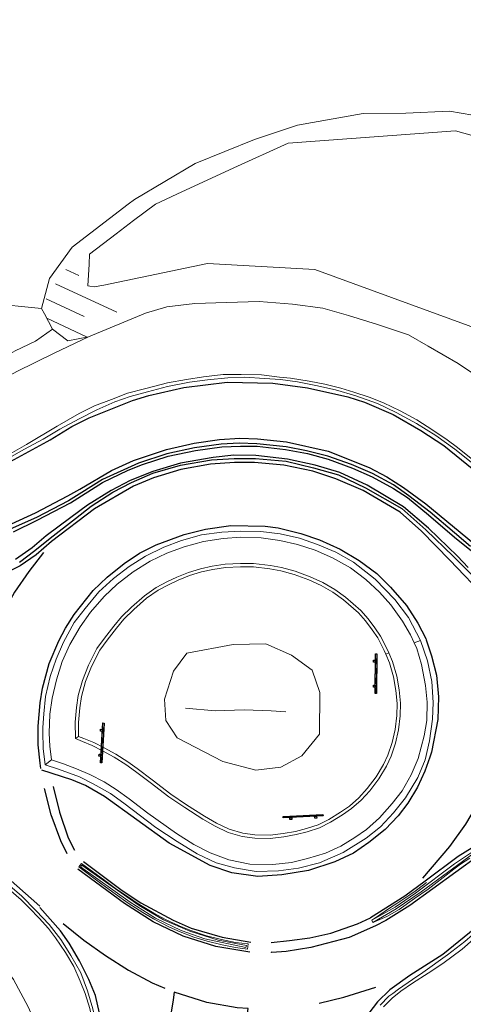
# Model space of a CAD drawing. Header units: metres. Extents: x 169249 to 194689, y 406250 to 412203.
# Tile 40 of 256: x 170441 to 170474, y 406518 to 406592. Entities that reach past the tile are written whole.
import ezdxf

# ---------------------------------------------------------------- set-up
doc = ezdxf.new("R2010")
doc.units = ezdxf.units.M
doc.layers.get('0').update_dxf_attribs({"linetype": 'CONTINUOUS'})
for name, color, linetype, lineweight in [('BGT_NLCS_N264$0$B-WE-GW-WATERGANG_INSTEEK-G', 252, 'CONTINUOUS', 18), ('BGT_NLCS_N264$0$B-WE-GW-WATERGANG_SLOOT_BODEM-G', 252, 'CONTINUOUS', 18), ('BGT_NLCS_N264$0$B-WE-OG-BREUKLIJN-G', 252, 'CONTINUOUS', 18), ('BGT_NLCS_N264$0$B-WE-OG-TOPOGRAFIE_WATER-GV', 252, 'CONTINUOUS', 18), ('BGT_NLCS_N264$0$B-WE-OG-TOPOGRAFIE_WEG_BERM-GV', 252, 'CONTINUOUS', 18), ('BGT_NLCS_N264$0$B-WE-OG-TOPOGRAFIE_WEG_RIJWEG-GV', 252, 'CONTINUOUS', 18), ('BGT_NLCS_N264$0$B-WE-VW-VERKEERSTEKEN_BORD-S', 252, 'CONTINUOUS', 25), ('X-XX-AL-REFERENTIE-G', 7, 'CONTINUOUS', 18)]:
    doc.layers.add(name, color=color, linetype=linetype, lineweight=lineweight)
for name, color, linetype in [('BGT_NLCS_N264$0$B-WE-OG-TOPOGRAFIE_WEG_VERKEERSEILAND-GV', 252, 'CONTINUOUS'), ('BGT_NLCS_N264$0$B-WE-VW-MARKERING-G', 252, 'CONTINUOUS'), ('BGT_NLCS_N264$0$Taludsymbool_Oever', 252, 'CONTINUOUS')]:
    doc.layers.add(name, color=color, linetype=linetype)

# ---------------------------------------------------------------- blocks, each defined once
blk = doc.blocks.new('BGT_NLCS_N264$0$SIE-WEG_SCHRIKHEK')
for points in [[(-1.125, 0), (-1.125, 0.1), (-1.5, 0.1), (-1.5, 0)], [(-0.375, 0), (-0.375, 0.1), (-0.75, 0.1), (-0.75, 0)], [(0.375, 0.1), (0, 0.1), (0, 0), (0.375, 0)], [(1.125, 0), (1.125, 0.1), (0.75, 0.1), (0.75, 0)]]:
    blk.add_hatch(color=0).paths.add_polyline_path(points)
at = {"color": 0}
for p, q in [((-1.125, 0), (-1.125, 0.1)), ((-0.75, 0), (-0.75, 0.1)), ((-0.375, 0), (-0.375, 0.1)), ((0, 0.1), (0, 0)), ((0.375, 0.1), (0.375, 0)), ((0.75, 0.1), (0.75, 0)), ((1.125, 0.1), (1.125, 0))]:
    blk.add_line(p, q, dxfattribs=at)
at = {"flags": 128}
for points in [[(-1.5, 0.1), (1.5, 0.1), (1.5, 0), (-1.5, 0)], [(-1.0125, 0.1), (-1.0125, 0.25), (-0.8625, 0.25), (-0.8625, 0.1)], [(0.8625, 0.1), (0.8625, 0.25), (1.0125, 0.25), (1.0125, 0.1)]]:
    blk.add_lwpolyline(points, close=True, dxfattribs=at)
blk = doc.blocks.new('BGT_NLCS_N264$0$BGT_NLCS_N264_ACAD_1_FMEBLOCK22')
at = {"layer": 'BGT_NLCS_N264$0$Taludsymbool_Oever', "color": 7, "lineweight": 18}
for p, q in [((-1.182, 2.547, 3.684), (-0.205, 2.095, 3.684)), ((-1.972, 1.463, 3.684), (2.664, -0.684, 3.684)), ((-2.664, 0.334, 3.684), (0.201, -0.993, 3.684)), ((-2.624, -1.134, 3.684), (0.428, -2.547, 3.684))]:
    blk.add_line(p, q, dxfattribs=at)
blk = doc.blocks.new('BGT_NLCS_N264')
at = {"layer": 'BGT_NLCS_N264$0$B-WE-GW-WATERGANG_INSTEEK-G'}
blk.add_polyline3d([(170442.606, 406569.955, 11.991), (170443.187, 406572.213, 11.87), (170444.908, 406574.592, 11.784), (170449.125, 406577.819, 11.733), (170449.599, 406578.182, 11.727), (170454.175, 406580.889, 11.687), (170458.649, 406582.704, 11.658), (170461.873, 406583.784, 11.638), (170466.834, 406584.65, 11.693), (170470.043, 406584.69, 11.695), (170473.326, 406584.823, 11.767), (170475.961, 406584.387, 11.809)], dxfattribs=at)
at = {"layer": 'BGT_NLCS_N264$0$B-WE-GW-WATERGANG_SLOOT_BODEM-G'}
blk.add_polyline3d([(170476.31, 406568.118, 11.183), (170463.189, 406572.913, 11.16), (170455.091, 406573.363, 11.149), (170447.278, 406571.713, 11.244), (170446.557, 406571.606, 11.236), (170446.236, 406571.648, 11.238), (170446.073, 406571.669, 11.239), (170446.173, 406573.309, 11.266), (170446.219, 406574.068, 11.279), (170448.221, 406575.588, 11.267), (170449.53, 406576.582, 11.259), (170451.173, 406577.83, 11.249), (170452.791, 406578.575, 11.254), (170457.085, 406580.552, 11.267), (170461.166, 406582.431, 11.279), (170473.794, 406583.355, 11.246), (170482.298, 406580.955, 11.324)], dxfattribs=at)
at = {"layer": 'BGT_NLCS_N264$0$B-WE-OG-BREUKLIJN-G'}
for points in [[(170463.55, 406541.037, 14.261), (170463.525, 406537.898, 14.234), (170462.199, 406536.273, 14.211), (170460.625, 406535.405, 14.205), (170458.742, 406535.188, 14.222), (170456.253, 406535.841, 14.188), (170452.821, 406537.627, 14.185), (170451.969, 406538.933, 14.165), (170451.87, 406540.538, 14.178), (170452.546, 406542.643, 14.211), (170453.554, 406543.997, 14.239), (170457.037, 406544.647, 14.321), (170459.484, 406544.697, 14.344), (170461.415, 406543.842, 14.315), (170462.978, 406542.714, 14.289), (170463.55, 406541.037, 14.261)], [(170460.989, 406539.588, 14.361), (170459.894, 406539.655, 14.458), (170457.859, 406539.731, 14.446), (170455.666, 406539.647, 14.426), (170453.439, 406539.863, 14.29)], [(170467.474, 406523.882, 13.199), (170469.238, 406524.87, 13.259), (170470.76, 406525.902, 13.214), (170473.695, 406528.131, 13.214), (170475.145, 406529.084, 13.18), (170476.649, 406529.959, 13.18), (170478.758, 406530.808, 13.147), (170480.971, 406531.432, 13.118), (170483.127, 406531.829, 13.049), (170485.804, 406532.002, 12.989), (170503.634, 406532.046, 12.883), (170503.629, 406531.86, 12.875), (170488.026, 406531.845, 12.985), (170483.178, 406531.658, 13.054), (170480.585, 406531.145, 13.111), (170477.15, 406530.002, 13.166), (170475.173, 406528.918, 13.202), (170471.198, 406526.015, 13.26), (170469.305, 406524.734, 13.28), (170467.564, 406523.707, 13.201)], [(170451.794, 406523.898, 13.254), (170449.94, 406524.972, 13.254), (170445.639, 406528.026, 13.231), (170445.54, 406527.899, 13.233), (170449.275, 406525.232, 13.277), (170451.173, 406524.037, 13.279), (170453.126, 406523.104, 13.275), (170454.897, 406522.484, 13.267), (170457.995, 406521.817, 13.258), (170458.026, 406521.969, 13.237), (170455.911, 406522.384, 13.257), (170453.773, 406523.056, 13.258), (170451.794, 406523.898, 13.254)]]:
    blk.add_polyline3d(points, dxfattribs=at)
at = {"layer": 'BGT_NLCS_N264$0$B-WE-OG-TOPOGRAFIE_WATER-GV'}
for points in [[(170442.606, 406569.955, 11.991), (170442.808, 406569.573, 12.034), (170443.431, 406568.398, 12.165)], [(170446.147, 406567.837, 12.935), (170450.439, 406569.605, 12.947), (170452.032, 406570.098, 12.956), (170454.14, 406570.344, 12.967), (170456.535, 406570.42, 12.988), (170459.004, 406570.49, 12.982), (170461.492, 406570.297, 12.989), (170463.778, 406569.992, 12.987), (170465.715, 406569.426, 12.98), (170467.899, 406568.753, 12.98), (170470.241, 406567.987, 12.993), (170471.73, 406567.123, 13.002), (170473.989, 406565.823, 13.005), (170475.818, 406564.584, 13.025)], [(170443.431, 406568.398, 12.165), (170444.567, 406567.53, 12.726), (170446.147, 406567.837, 12.935)]]:
    blk.add_polyline3d(points, dxfattribs=at)
at = {"layer": 'BGT_NLCS_N264$0$B-WE-OG-TOPOGRAFIE_WEG_BERM-GV'}
for p, q in [((170470.675, 406544.768, 13.363), (170471.136, 406544.949, 13.33)), ((170468.528, 406543.924, 13.563), (170468.761, 406544.016, 13.413)), ((170445.144, 406537.561, 13.385), (170445.393, 406537.73, 13.535)), ((170442.877, 406535.578, 13.189), (170443.342, 406535.957, 13.313))]:
    blk.add_line(p, q, dxfattribs=at)
for points in [[(170442.606, 406569.955, 11.991), (170438.58, 406570.363, 11.986), (170435.607, 406571.458, 11.941), (170435.244, 406571.553, 11.94), (170432.615, 406572.241, 11.935), (170414.329, 406577.026, 11.898), (170392.956, 406582.962, 11.796), (170376.178, 406587.611, 11.794), (170362.872, 406591.474, 11.711), (170362.019, 406591.724, 11.721)], [(170440.018, 406498.74, 12.55), (170441.158, 406505.803, 12.761), (170441.621, 406508.708, 12.836), (170442.044, 406511.383, 12.893), (170442.232, 406513.189, 12.938), (170442.199, 406515.032, 12.989), (170441.88, 406516.661, 13.033), (170441.602, 406517.351, 13.062), (170440.482, 406519.41, 13.109), (170439.105, 406521.231, 13.233), (170435.992, 406523.861, 13.211), (170432.89, 406525.203, 13.096), (170429.11, 406526.345, 12.996), (170419.168, 406529.489, 12.816), (170408.899, 406533.009, 12.706), (170392.148, 406539.125, 12.652), (170370.434, 406547.854, 12.696), (170343.16, 406560.284, 12.694), (170325.487, 406569.03, 12.711), (170326.583, 406571.305, 12.65)], [(170443.431, 406568.398, 12.165), (170442.138, 406567.493, 12.174), (170440.617, 406566.763, 12.202), (170439.187, 406565.98, 12.263)], [(170437.343, 406563.49, 12.932), (170438.487, 406563.989, 12.903), (170440.736, 406565.229, 12.943), (170443.539, 406566.6, 12.943), (170446.147, 406567.837, 12.935)], [(170439.944, 406558.598, 13.006), (170441.315, 406559.368, 13.013), (170442.731, 406560.13, 13.02), (170443.091, 406560.342, 13.029), (170443.984, 406560.867, 13.051), (170445.422, 406561.643, 13.05), (170446.767, 406562.331, 13.05), (170448.12, 406562.943, 13.052), (170449.277, 406563.346, 13.051), (170450.571, 406563.698, 13.05), (170452.094, 406564.098, 13.05), (170453.731, 406564.409, 13.048), (170455.107, 406564.596, 13.048), (170456.624, 406564.75, 13.056), (170457.922, 406564.785, 13.061), (170459.405, 406564.7, 13.065), (170460.594, 406564.608, 13.065), (170461.876, 406564.427, 13.075), (170463.251, 406564.158, 13.076), (170464.751, 406563.838, 13.075), (170466.277, 406563.392, 13.074), (170467.911, 406562.797, 13.073), (170469.312, 406562.139, 13.073), (170470.85, 406561.295, 13.074), (170472.297, 406560.408, 13.072), (170473.742, 406559.371, 13.072), (170474.971, 406558.381, 13.03)], [(170440.052, 406558.924, 13.248), (170441.468, 406559.712, 13.247), (170443.783, 406561.11, 13.25), (170445.427, 406562.053, 13.25), (170446.589, 406562.619, 13.25), (170447.86, 406563.104, 13.25), (170449.07, 406563.577, 13.25), (170450.465, 406563.926, 13.25), (170452.087, 406564.353, 13.241), (170453.515, 406564.627, 13.21), (170454.805, 406564.819, 13.21), (170456.285, 406564.985, 13.211), (170457.64, 406564.996, 13.211), (170459.178, 406564.955, 13.221), (170460.525, 406564.789, 13.226), (170461.349, 406564.706, 13.219), (170462.762, 406564.489, 13.221), (170463.938, 406564.253, 13.219), (170465.14, 406563.962, 13.221), (170466.131, 406563.662, 13.201), (170467.269, 406563.274, 13.204), (170468.355, 406562.865, 13.203), (170469.614, 406562.266, 13.204), (170470.866, 406561.565, 13.222), (170472.065, 406560.797, 13.221), (170473.156, 406560.061, 13.221), (170473.941, 406559.486, 13.22), (170474.962, 406558.663, 13.212)], [(170471.136, 406544.949, 13.33), (170470.234, 406546.673, 13.23), (170469.222, 406548.041, 13.23), (170467.739, 406549.574, 13.23), (170466.096, 406550.86, 13.23), (170464.76, 406551.603, 13.23), (170463.392, 406552.175, 13.23), (170462.025, 406552.668, 13.23), (170460.567, 406552.998, 13.23), (170459.107, 406553.164, 13.229), (170457.592, 406553.198, 13.229), (170456.171, 406553.125, 13.228), (170454.64, 406552.904, 13.247), (170453.137, 406552.483, 13.247), (170451.803, 406551.99, 13.247), (170450.436, 406551.301, 13.245), (170449.204, 406550.531, 13.245), (170448.022, 406549.628, 13.228), (170446.923, 406548.609, 13.211), (170445.884, 406547.366, 13.211), (170445.058, 406546.296, 13.212), (170444.257, 406544.824, 13.208), (170443.699, 406543.556, 13.208), (170443.257, 406542.249, 13.207), (170442.906, 406540.742, 13.207), (170442.759, 406539.42, 13.209), (170442.703, 406538.396, 13.208), (170442.685, 406538.059, 13.207), (170442.727, 406536.804, 13.19), (170442.877, 406535.578, 13.189)], [(170443.342, 406535.957, 13.313), (170443.221, 406536.991, 13.312), (170443.16, 406537.972, 13.317), (170443.214, 406539.392, 13.291), (170443.392, 406540.612, 13.299), (170443.712, 406541.987, 13.293), (170444.158, 406543.375, 13.329), (170444.718, 406544.653, 13.332), (170445.503, 406545.989, 13.331), (170446.287, 406547.084, 13.332), (170447.322, 406548.263, 13.332), (170448.304, 406549.183, 13.332), (170449.51, 406550.123, 13.332), (170450.773, 406550.916, 13.361), (170452.039, 406551.519, 13.36), (170453.336, 406552.017, 13.36), (170454.798, 406552.417, 13.36), (170456.272, 406552.643, 13.36), (170457.623, 406552.729, 13.342), (170459.136, 406552.677, 13.342), (170460.537, 406552.481, 13.342), (170461.872, 406552.187, 13.342), (170463.21, 406551.76, 13.342), (170464.514, 406551.191, 13.342), (170465.86, 406550.427, 13.363), (170467.038, 406549.556, 13.362), (170468.051, 406548.581, 13.376), (170468.916, 406547.638, 13.36), (170469.792, 406546.404, 13.359), (170470.401, 406545.384, 13.362), (170470.675, 406544.768, 13.363)], [(170468.761, 406544.016, 13.413), (170468.637, 406544.3, 13.413), (170468.136, 406545.285, 13.412), (170467.707, 406545.899, 13.413), (170467.194, 406546.582, 13.413), (170466.641, 406547.207, 13.413), (170465.495, 406548.207, 13.413), (170464.685, 406548.802, 13.387), (170463.777, 406549.317, 13.388), (170462.833, 406549.755, 13.388), (170461.693, 406550.167, 13.387), (170460.673, 406550.444, 13.387), (170459.845, 406550.603, 13.387), (170458.574, 406550.75, 13.387), (170457.575, 406550.755, 13.397), (170456.436, 406550.703, 13.418), (170455.444, 406550.557, 13.418), (170454.571, 406550.36, 13.418), (170453.667, 406550.079, 13.418), (170452.785, 406549.723, 13.418), (170452.095, 406549.398, 13.418), (170451.244, 406548.947, 13.418), (170450.345, 406548.328, 13.418), (170449.385, 406547.459, 13.418), (170448.617, 406546.729, 13.418), (170448.041, 406546.027, 13.418), (170447.338, 406545.127, 13.418), (170446.764, 406544.354, 13.417), (170446.127, 406543.086, 13.403), (170445.678, 406541.944, 13.387), (170445.365, 406540.794, 13.389), (170445.222, 406539.913, 13.384), (170445.138, 406538.792, 13.384), (170445.144, 406537.561, 13.385)], [(170445.393, 406537.73, 13.535), (170445.388, 406538.783, 13.534), (170445.47, 406539.884, 13.534), (170445.61, 406540.741, 13.539), (170445.916, 406541.865, 13.537), (170446.356, 406542.984, 13.553), (170446.977, 406544.222, 13.567), (170447.537, 406544.976, 13.568), (170448.236, 406545.871, 13.568), (170448.8, 406546.559, 13.568), (170449.554, 406547.275, 13.568), (170450.501, 406548.131, 13.568), (170451.374, 406548.733, 13.568), (170452.207, 406549.175, 13.568), (170452.885, 406549.494, 13.568), (170453.751, 406549.844, 13.568), (170454.635, 406550.118, 13.568), (170455.49, 406550.311, 13.568), (170456.46, 406550.454, 13.568), (170457.58, 406550.505, 13.547), (170458.559, 406550.5, 13.537), (170459.807, 406550.356, 13.537), (170460.617, 406550.2, 13.537), (170461.617, 406549.928, 13.537), (170462.738, 406549.523, 13.538), (170463.662, 406549.095, 13.538), (170464.548, 406548.592, 13.537), (170465.339, 406548.012, 13.563), (170466.465, 406547.029, 13.563), (170467, 406546.424, 13.563), (170467.505, 406545.752, 13.563), (170467.921, 406545.156, 13.562), (170468.41, 406544.193, 13.563), (170468.528, 406543.924, 13.563)], [(170442.877, 406535.578, 13.189), (170443.879, 406535.264, 13.212), (170445.461, 406534.674, 13.25), (170446.497, 406534.151, 13.29), (170447.802, 406533.424, 13.291), (170448.799, 406532.699, 13.29), (170451.214, 406530.868, 13.289), (170452.803, 406529.807, 13.289), (170454.32, 406528.877, 13.289), (170455.741, 406528.191, 13.276), (170457.121, 406527.817, 13.274), (170458.762, 406527.548, 13.276), (170460.449, 406527.593, 13.262), (170461.959, 406527.807, 13.262), (170463.54, 406528.211, 13.263), (170465.319, 406528.973, 13.263), (170467.046, 406530.057, 13.261), (170468.142, 406530.924, 13.262), (170469.109, 406531.96, 13.259), (170470.003, 406533.096, 13.256), (170470.934, 406534.627, 13.246), (170471.494, 406535.948, 13.245), (170471.832, 406537.388, 13.233), (170472.059, 406539.025, 13.23), (170472.101, 406540.274, 13.23), (170471.99, 406541.862, 13.23), (170471.676, 406543.41, 13.23), (170471.136, 406544.949, 13.33)], [(170470.675, 406544.768, 13.363), (170470.867, 406544.336, 13.363), (170471.216, 406543.137, 13.362), (170471.533, 406541.566, 13.362), (170471.64, 406540.292, 13.362), (170471.61, 406538.925, 13.362), (170471.429, 406537.76, 13.362), (170470.978, 406536.059, 13.376), (170470.434, 406534.826, 13.378), (170469.763, 406533.634, 13.407), (170469.019, 406532.659, 13.374), (170468.067, 406531.589, 13.375), (170467.073, 406530.703, 13.375), (170466.191, 406530.096, 13.385), (170465.145, 406529.467, 13.385), (170463.982, 406528.917, 13.384), (170462.638, 406528.523, 13.384), (170461.418, 406528.236, 13.384), (170460.032, 406528.064, 13.384), (170458.284, 406528.096, 13.384), (170456.712, 406528.435, 13.383), (170455.299, 406528.964, 13.383), (170454.071, 406529.578, 13.384), (170452.755, 406530.404, 13.383), (170450.598, 406531.939, 13.383), (170449.191, 406533.012, 13.384), (170448.212, 406533.717, 13.383), (170447.313, 406534.292, 13.383), (170446.24, 406534.845, 13.383), (170445.219, 406535.276, 13.349), (170444.25, 406535.656, 13.35), (170443.342, 406535.957, 13.313)], [(170445.144, 406537.561, 13.385), (170445.694, 406537.341, 13.414), (170446.422, 406537.045, 13.427), (170447.189, 406536.645, 13.427), (170448.073, 406536.171, 13.428), (170448.945, 406535.597, 13.452), (170449.666, 406535.093, 13.452), (170450.779, 406534.254, 13.443), (170452.179, 406533.168, 13.442), (170453.38, 406532.36, 13.45), (170454.739, 406531.498, 13.45), (170455.669, 406530.959, 13.45), (170456.65, 406530.497, 13.45), (170457.714, 406530.192, 13.45), (170458.654, 406530.065, 13.45), (170459.82, 406530.025, 13.45), (170460.843, 406530.152, 13.45), (170461.773, 406530.326, 13.45), (170462.619, 406530.54, 13.451), (170463.534, 406530.836, 13.45), (170464.375, 406531.253, 13.45), (170465.258, 406531.816, 13.451), (170465.94, 406532.283, 13.45), (170466.664, 406532.919, 13.45), (170467.316, 406533.628, 13.45), (170468.002, 406534.539, 13.45), (170468.591, 406535.491, 13.452), (170468.927, 406536.229, 13.438), (170469.262, 406537.205, 13.438), (170469.479, 406538.214, 13.436), (170469.621, 406539.273, 13.436), (170469.648, 406540.224, 13.436), (170469.543, 406541.225, 13.412), (170469.36, 406542.272, 13.412), (170469.047, 406543.358, 13.412), (170468.761, 406544.016, 13.413)], [(170468.528, 406543.924, 13.563), (170468.812, 406543.274, 13.562), (170469.116, 406542.215, 13.562), (170469.296, 406541.19, 13.562), (170469.397, 406540.214, 13.586), (170469.372, 406539.294, 13.586), (170469.232, 406538.257, 13.586), (170469.021, 406537.272, 13.588), (170468.695, 406536.322, 13.588), (170468.37, 406535.609, 13.602), (170467.796, 406534.68, 13.6), (170467.124, 406533.788, 13.6), (170466.489, 406533.098, 13.6), (170465.786, 406532.481, 13.6), (170465.12, 406532.024, 13.601), (170464.252, 406531.471, 13.6), (170463.439, 406531.069, 13.6), (170462.55, 406530.781, 13.601), (170461.719, 406530.57, 13.6), (170460.805, 406530.399, 13.6), (170459.809, 406530.275, 13.6), (170458.675, 406530.314, 13.6), (170457.765, 406530.437, 13.6), (170456.738, 406530.732, 13.6), (170455.785, 406531.181, 13.6), (170454.869, 406531.712, 13.6), (170453.517, 406532.57, 13.6), (170452.325, 406533.371, 13.592), (170450.931, 406534.453, 13.593), (170449.813, 406535.296, 13.602), (170449.086, 406535.803, 13.602), (170448.201, 406536.386, 13.578), (170447.306, 406536.866, 13.577), (170446.527, 406537.272, 13.577), (170445.787, 406537.573, 13.564), (170445.393, 406537.73, 13.535)], [(170440.116, 406526.229, 13.223), (170441.051, 406525.399, 13.248), (170441.695, 406524.784, 13.254), (170442.423, 406524.019, 13.254), (170443.121, 406523.248, 13.215), (170443.661, 406522.542, 13.215), (170444.405, 406521.451, 13.208), (170445.029, 406520.38, 13.208), (170445.514, 406519.274, 13.18), (170445.881, 406518.355, 13.158), (170446.225, 406517.222, 13.121), (170446.419, 406516.404, 13.116), (170446.556, 406515.529, 13.091), (170446.655, 406514.551, 13.102), (170446.698, 406513.604, 13.09), (170446.605, 406512.248, 13.024), (170446.542, 406511.372, 13.022), (170446.387, 406510.427, 12.992), (170445.845, 406507.037, 12.912), (170445.226, 406503.114, 12.835), (170444.486, 406498.865, 12.769), (170444.537, 406497.962, 12.626)], [(170446.896, 406514.295, 12.965), (170446.779, 406515.732, 13.018), (170446.472, 406517.204, 13.023), (170446.07, 406518.554, 13.069), (170445.547, 406519.904, 13.071), (170444.806, 406521.21, 13.094), (170444.344, 406521.945, 13.109), (170444.043, 406522.425, 13.119), (170443.16, 406523.558, 13.139), (170442.18, 406524.593, 13.145), (170441.08, 406525.703, 13.097), (170439.873, 406526.747, 13.07), (170439.408, 406527.076, 13.067), (170438.236, 406527.903, 13.059), (170436.872, 406528.613, 13.058), (170435.339, 406529.293, 13.028), (170426.361, 406532.139, 12.882), (170409.155, 406537.839, 12.669), (170409.079, 406537.865, 12.669)], [(170503.578, 406527.342, 12.714), (170499.959, 406527.278, 12.747), (170499.505, 406527.28, 12.75), (170494.714, 406527.294, 12.773), (170486.958, 406527.356, 12.927), (170484.504, 406527.261, 12.958), (170484.258, 406527.252, 12.961), (170482.285, 406526.823, 12.991), (170480.846, 406526.458, 13.059), (170479.484, 406525.851, 13.095), (170478.126, 406525.168, 13.125), (170477.021, 406524.393, 13.16), (170475.644, 406523.278, 13.172), (170474.475, 406522.268, 13.167), (170473.183, 406521.266, 13.158), (170471.327, 406519.937, 13.164), (170470.547, 406519.397, 13.156), (170469.498, 406518.671, 13.145), (170469.051, 406518.351, 13.128), (170468.756, 406518.141, 13.117), (170468.1, 406517.483, 13.064)], [(170475.117, 406522.435, 13.24), (170474.288, 406521.704, 13.243), (170472.84, 406520.623, 13.233), (170471.72, 406519.884, 13.245), (170470.55, 406519.134, 13.249), (170469.653, 406518.524, 13.253), (170468.999, 406518.012, 13.238), (170468.348, 406517.346, 13.23)]]:
    blk.add_polyline3d(points, dxfattribs=at)
at = {"layer": 'BGT_NLCS_N264$0$B-WE-OG-TOPOGRAFIE_WEG_RIJWEG-GV'}
blk.add_line((170467.564, 406523.707, 13.201), (170467.474, 406523.882, 13.199), dxfattribs=at)
for points in [[(170474.871, 406528.56, 13.151), (170474.17, 406528.111, 13.159), (170473.654, 406527.712, 13.163), (170473.077, 406527.259, 13.165), (170471.712, 406526.218, 13.165), (170470.699, 406525.504, 13.165), (170469.55, 406524.684, 13.179), (170468.597, 406524.161, 13.203), (170467.564, 406523.707, 13.201)], [(170457.218, 406521.816, 13.198), (170458.116, 406521.688, 13.196), (170458.165, 406522.085, 13.206), (170457.209, 406522.205, 13.219), (170456.148, 406522.432, 13.219), (170455.033, 406522.698, 13.21), (170453.848, 406523.113, 13.21), (170452.977, 406523.445, 13.211), (170451.925, 406523.927, 13.211), (170451.053, 406524.397, 13.211), (170449.806, 406525.155, 13.211), (170449.147, 406525.61, 13.21), (170448.17, 406526.269, 13.211), (170447.375, 406526.877, 13.213), (170445.608, 406528.151, 13.203), (170445.413, 406527.899, 13.206), (170447.13, 406526.584, 13.195), (170448.141, 406525.864, 13.198), (170449.134, 406525.172, 13.201), (170450.216, 406524.462, 13.2), (170451.037, 406523.98, 13.19), (170452.246, 406523.359, 13.187), (170453.04, 406523.002, 13.189), (170454.081, 406522.61, 13.19), (170455.077, 406522.303, 13.193), (170456.205, 406522.009, 13.196), (170457.218, 406521.816, 13.198)], [(170467.474, 406523.882, 13.199), (170468.076, 406524.291, 13.166), (170468.876, 406524.823, 13.167), (170469.374, 406525.128, 13.164), (170470.349, 406525.796, 13.155), (170470.732, 406526.068, 13.155), (170471.378, 406526.531, 13.154), (170471.604, 406526.705, 13.155)]]:
    blk.add_polyline3d(points, dxfattribs=at)
at = {"layer": 'BGT_NLCS_N264$0$B-WE-OG-TOPOGRAFIE_WEG_VERKEERSEILAND-GV'}
for points in [[(170474.904, 406552.036, 13.106), (170473.718, 406553.054, 13.124), (170471.877, 406554.619, 13.202), (170470.257, 406555.862, 13.211), (170469.099, 406556.68, 13.204), (170467.538, 406557.523, 13.214), (170465.951, 406558.214, 13.215), (170464.168, 406558.843, 13.216), (170462.566, 406559.248, 13.219), (170461.038, 406559.54, 13.217), (170458.826, 406559.773, 13.222), (170457.482, 406559.808, 13.228), (170456.127, 406559.741, 13.219), (170454.13, 406559.468, 13.216), (170452.045, 406559.004, 13.225), (170449.89, 406558.302, 13.222), (170447.196, 406557.079, 13.211), (170445.632, 406556.093, 13.201), (170444.628, 406555.461, 13.195), (170442.222, 406554.206, 13.158), (170439.788, 406553.134, 13.093)], [(170440.492, 406553.139, 13.245), (170442.279, 406554.019, 13.274), (170444.776, 406555.331, 13.309), (170447.177, 406556.852, 13.309), (170449.127, 406557.774, 13.302), (170450.192, 406558.202, 13.3), (170452.131, 406558.828, 13.285), (170454.185, 406559.275, 13.29), (170456.173, 406559.541, 13.284), (170457.583, 406559.6, 13.278), (170458.845, 406559.594, 13.286), (170460.982, 406559.346, 13.299), (170462.621, 406559.049, 13.296), (170464.182, 406558.618, 13.29), (170466.013, 406557.946, 13.282), (170467.494, 406557.289, 13.267), (170469.118, 406556.408, 13.275), (170470.167, 406555.718, 13.284), (170471.757, 406554.431, 13.304), (170473.717, 406552.747, 13.311), (170474.979, 406551.697, 13.307)], [(170474.746, 406550.445, 13.307), (170473.921, 406551.305, 13.316), (170471.748, 406553.419, 13.323), (170469.869, 406555.028, 13.312), (170467.12, 406556.657, 13.303), (170465.065, 406557.6, 13.293), (170463.221, 406558.157, 13.281), (170461.12, 406558.604, 13.277), (170458.752, 406558.879, 13.293), (170457.093, 406558.913, 13.268), (170455.515, 406558.734, 13.252), (170453.056, 406558.321, 13.25), (170450.978, 406557.695, 13.25), (170449.263, 406557.006, 13.249), (170447.83, 406556.259, 13.261), (170446.052, 406555.14, 13.273), (170444.809, 406554.225, 13.277), (170442.943, 406552.841, 13.282), (170441.891, 406551.925, 13.263), (170440.635, 406551.059, 13.253)], [(170440.935, 406550.856, 13.124), (170442.089, 406551.732, 13.177), (170443.257, 406552.659, 13.209), (170445.163, 406554.135, 13.235), (170446.331, 406555.063, 13.22), (170447.977, 406556.12, 13.211), (170449.374, 406556.86, 13.175), (170450.993, 406557.547, 13.172), (170453.069, 406558.161, 13.175), (170455.394, 406558.556, 13.151), (170457.099, 406558.66, 13.14), (170458.709, 406558.675, 13.194), (170461.021, 406558.464, 13.206), (170463.094, 406557.964, 13.217), (170464.976, 406557.42, 13.225), (170467.013, 406556.452, 13.225), (170469.747, 406554.884, 13.206), (170471.549, 406553.29, 13.2), (170473.624, 406551.273, 13.21), (170473.806, 406551.097, 13.211), (170476.702, 406548.188, 13.183)]]:
    blk.add_polyline3d(points, dxfattribs=at)
at = {"layer": 'BGT_NLCS_N264$0$B-WE-VW-MARKERING-G'}
for points in [[(170438.564, 406557.543, 13.053), (170443.029, 406559.946, 13.096), (170443.248, 406560.079, 13.097), (170444.882, 406561.068, 13.101), (170446.179, 406561.73, 13.096), (170449.441, 406563.026, 13.087), (170450.677, 406563.408, 13.071), (170453.305, 406564.008, 13.08), (170456.592, 406564.406, 13.079), (170460.02, 406564.351, 13.071), (170462.628, 406563.994, 13.051), (170465.683, 406563.309, 13.042), (170466.916, 406562.905, 13.044), (170469.085, 406561.966, 13.051), (170471.174, 406560.77, 13.047), (170472.903, 406559.64, 13.053), (170478.621, 406554.999, 12.981)], [(170439.731, 406553.46, 13.109), (170442.139, 406554.558, 13.171), (170444.576, 406555.84, 13.204), (170445.471, 406556.363, 13.213), (170447.865, 406557.762, 13.235), (170449.535, 406558.51, 13.236), (170452.009, 406559.345, 13.249), (170454.106, 406559.809, 13.24), (170456.004, 406560.093, 13.239), (170457.536, 406560.188, 13.238), (170458.867, 406560.143, 13.237), (170461.047, 406559.928, 13.251), (170464.195, 406559.212, 13.248), (170467.267, 406557.974, 13.237), (170468.609, 406557.288, 13.237), (170469.869, 406556.486, 13.24), (170471.545, 406555.24, 13.233), (170475.723, 406551.807, 13.202)], [(170476.138, 406548.101, 13.205), (170473.357, 406550.998, 13.23), (170471.217, 406553.191, 13.247), (170469.614, 406554.62, 13.236), (170466.831, 406556.256, 13.223), (170464.771, 406557.139, 13.232), (170463.036, 406557.71, 13.241), (170460.857, 406558.16, 13.211), (170458.639, 406558.369, 13.178), (170457.138, 406558.357, 13.143), (170455.327, 406558.232, 13.168), (170453.093, 406557.829, 13.18), (170451.019, 406557.21, 13.185), (170449.53, 406556.588, 13.202), (170446.581, 406554.866, 13.218), (170443.359, 406552.397, 13.205), (170442.184, 406551.408, 13.195), (170440.987, 406550.577, 13.163), (170438.41, 406549.29, 13.041)], [(170442.539, 406535.305, 13.185), (170442.494, 406535.709, 13.182), (170442.339, 406537.098, 13.171), (170442.335, 406538.487, 13.173), (170442.484, 406540.261, 13.173), (170442.673, 406541.369, 13.173), (170443.168, 406543.223, 13.182), (170443.89, 406544.926, 13.212), (170444.397, 406545.888, 13.213), (170445.064, 406546.916, 13.213), (170446.476, 406548.72, 13.219), (170447.534, 406549.716, 13.32), (170448.812, 406550.756, 13.335), (170449.984, 406551.522, 13.34), (170451.231, 406552.169, 13.345), (170453.354, 406552.937, 13.336), (170454.961, 406553.349, 13.348), (170456.847, 406553.61, 13.35), (170459.455, 406553.569, 13.349), (170460.426, 406553.427, 13.341), (170462.14, 406553.018, 13.35), (170463.534, 406552.533, 13.351), (170465.101, 406551.835, 13.341), (170466.53, 406550.988, 13.341), (170467.863, 406549.992, 13.373), (170468.888, 406548.959, 13.38), (170470.091, 406547.59, 13.367), (170470.955, 406546.267, 13.361), (170471.541, 406545.106, 13.361), (170471.576, 406545.002, 13.361), (170471.979, 406543.802, 13.361), (170472.349, 406542.326, 13.369), (170472.493, 406540.713, 13.36), (170472.453, 406539.002, 13.354), (170471.978, 406536.531, 13.351), (170471.842, 406536.149, 13.187), (170471.472, 406535.113, 13.366), (170470.931, 406533.905, 13.362), (170470.189, 406532.697, 13.363), (170469.453, 406531.746, 13.35), (170468.488, 406530.713, 13.349), (170467.262, 406529.732, 13.336), (170466.091, 406528.933, 13.326), (170464.688, 406528.287, 13.323), (170462.716, 406527.618, 13.313), (170460.711, 406527.294, 13.311), (170458.896, 406527.171, 13.318), (170456.932, 406527.453, 13.336), (170455.299, 406528.002, 13.354), (170452.215, 406529.67, 13.361), (170447.329, 406533.207, 13.361), (170445.903, 406534.024, 13.35), (170444.87, 406534.441, 13.333), (170442.61, 406535.186, 13.321)], [(170442.46, 406524.939, 13.233), (170439.652, 406527.422, 13.222), (170438.51, 406528.195, 13.211), (170437.42, 406528.731, 13.185), (170434.579, 406529.916, 13.096), (170427.758, 406531.976, 12.92), (170420.21, 406534.407, 12.808), (170409.191, 406538.216, 12.699), (170395.626, 406543.139, 12.64)], [(170503.754, 406532.298, 12.793), (170494.613, 406532.26, 12.846), (170487.885, 406532.312, 12.939), (170484.432, 406532.216, 12.97), (170482.988, 406532.082, 12.994), (170480.189, 406531.514, 13.076), (170478.091, 406530.878, 13.113), (170475.892, 406529.867, 13.117), (170473.988, 406528.686, 13.164), (170471.508, 406526.83, 13.177), (170469.976, 406525.684, 13.185), (170467.38, 406524.065, 13.183)], [(170503.801, 406531.549, 12.804), (170487.078, 406531.52, 12.91), (170483.305, 406531.314, 12.959), (170481.258, 406530.98, 13.037), (170479.938, 406530.665, 13.069), (170478.59, 406530.223, 13.07), (170477.014, 406529.545, 13.074), (170475.539, 406528.756, 13.112), (170470.34, 406524.993, 13.151), (170468.527, 406523.842, 13.158), (170467.746, 406523.446, 13.187)], [(170519.704, 406528.344, 12.784), (170518.674, 406528.289, 12.766), (170515.333, 406528.11, 12.706), (170507.868, 406527.809, 12.715), (170503.814, 406527.71, 12.723), (170497.555, 406527.566, 12.721), (170488.459, 406527.669, 12.815), (170485.149, 406527.637, 12.895), (170483.852, 406527.53, 12.903), (170481.631, 406526.944, 12.996), (170479.055, 406526.02, 13.087), (170477.87, 406525.347, 13.107), (170476.809, 406524.607, 13.117), (170475.628, 406523.568, 13.138), (170472.827, 406521.304, 13.103), (170470.336, 406519.703, 13.126), (170468.844, 406518.64, 13.089), (170467.91, 406517.726, 13.072), (170466.936, 406516.439, 13.04), (170466.044, 406514.963, 13.016), (170465.418, 406513.535, 13.01), (170465.006, 406512.113, 12.933), (170462.339, 406495.568, 12.537)], [(170458.276, 406521.477, 13.21), (170455.723, 406521.891, 13.201), (170453.265, 406522.668, 13.189), (170451.011, 406523.765, 13.176), (170448.854, 406525.129, 13.161), (170445.321, 406527.723, 13.172)], [(170445.754, 406528.303, 13.145), (170448.68, 406526.126, 13.186), (170450.066, 406525.196, 13.187), (170452.519, 406523.879, 13.205), (170453.871, 406523.289, 13.212), (170456.2, 406522.601, 13.209), (170458.368, 406522.225, 13.227)], [(170444.957, 406497.892, 12.624), (170447.191, 406512.141, 12.921), (170447.245, 406513.373, 12.947), (170447.174, 406515.571, 12.989), (170446.976, 406516.865, 12.999), (170446.652, 406518.196, 13.033), (170446.164, 406519.407, 13.062), (170445.462, 406520.811, 13.085), (170444.666, 406522.148, 13.087), (170444.018, 406523.074, 13.087), (170442.464, 406524.839, 13.074)], [(170454.921, 406496.879, 12.722), (170458.082, 406516.703, 13.129), (170458.166, 406517.216, 13.142), (170457.338, 406517.273, 13.139), (170455.043, 406517.671, 13.142), (170452.598, 406518.451, 13.14), (170452.501, 406517.865, 13.125), (170449.13, 406497.191, 12.638)]]:
    blk.add_polyline3d(points, dxfattribs=at)
at = {"layer": 'BGT_NLCS_N264$0$B-WE-VW-MARKERING-G', "linetype": 'Continuous'}
for points in [[(170442.74, 406551.592, 13.19), (170441.64, 406550.144, 13.177), (170440.564, 406548.592, 13.17), (170439.811, 406547.2, 13.154), (170438.914, 406545.14, 13.118), (170438.325, 406543.205, 13.161)], [(170476.702, 406536.173, 13.187), (170476.282, 406534.557, 13.261), (170475.418, 406532.596, 13.261), (170474.541, 406531.112, 13.25), (170473.336, 406529.439, 13.254), (170471.3, 406527.038, 13.233)], [(170444.533, 406528.867, 13.164), (170444.047, 406529.86, 13.165), (170443.322, 406531.818, 13.182), (170442.819, 406533.808, 13.188)], [(170443.472, 406533.938, 13.196), (170443.956, 406532.013, 13.197), (170444.603, 406530.094, 13.161), (170445.071, 406529.163, 13.162)], [(170459.901, 406522.197, 13.235), (170461.266, 406522.358, 13.216), (170462.81, 406522.548, 13.309), (170464.403, 406522.892, 13.31), (170466.404, 406523.615, 13.284), (170467.38, 406524.065, 13.183)], [(170444.228, 406523.629, 13.117), (170445.781, 406522.375, 13.104), (170447.415, 406521.21, 13.104), (170449.146, 406520.115, 13.115), (170450.942, 406519.159, 13.116), (170451.885, 406518.76, 13.116)], [(170467.746, 406523.446, 13.187), (170465.777, 406522.561, 13.258), (170462.885, 406521.814, 13.284), (170461.026, 406521.531, 13.295), (170459.955, 406521.45, 13.292), (170459.897, 406521.461, 13.201)], [(170463.517, 406517.628, 13.125), (170465.368, 406518.077, 13.208), (170467.788, 406518.843, 13.188)]]:
    blk.add_polyline3d(points, dxfattribs=at)
at = {"layer": 'BGT_NLCS_N264$0$B-WE-VW-VERKEERSTEKEN_BORD-S', "color": 7}
for p, rotation in [((170467.854, 406542.456, 13.714), 89.47163891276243), ((170447.228, 406537.235, 13.791), 86.62640456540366), ((170462.3, 406531.763, 13.861), 183.0178473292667)]:
    blk.add_blockref('BGT_NLCS_N264$0$SIE-WEG_SCHRIKHEK', p, dxfattribs=dict(at, rotation=rotation))
at = {"layer": 'BGT_NLCS_N264$0$Taludsymbool_Oever', "color": 7, "lineweight": 18}
blk.add_blockref('BGT_NLCS_N264$0$BGT_NLCS_N264_ACAD_1_FMEBLOCK22', (170445.614, 406570.364), dxfattribs=at)

msp = doc.modelspace()

# ---------------------------------------------------------------- block references
at = {"layer": 'X-XX-AL-REFERENTIE-G'}
msp.add_blockref('BGT_NLCS_N264', (0, 0), dxfattribs=at)

doc.saveas('drawing.dxf')
